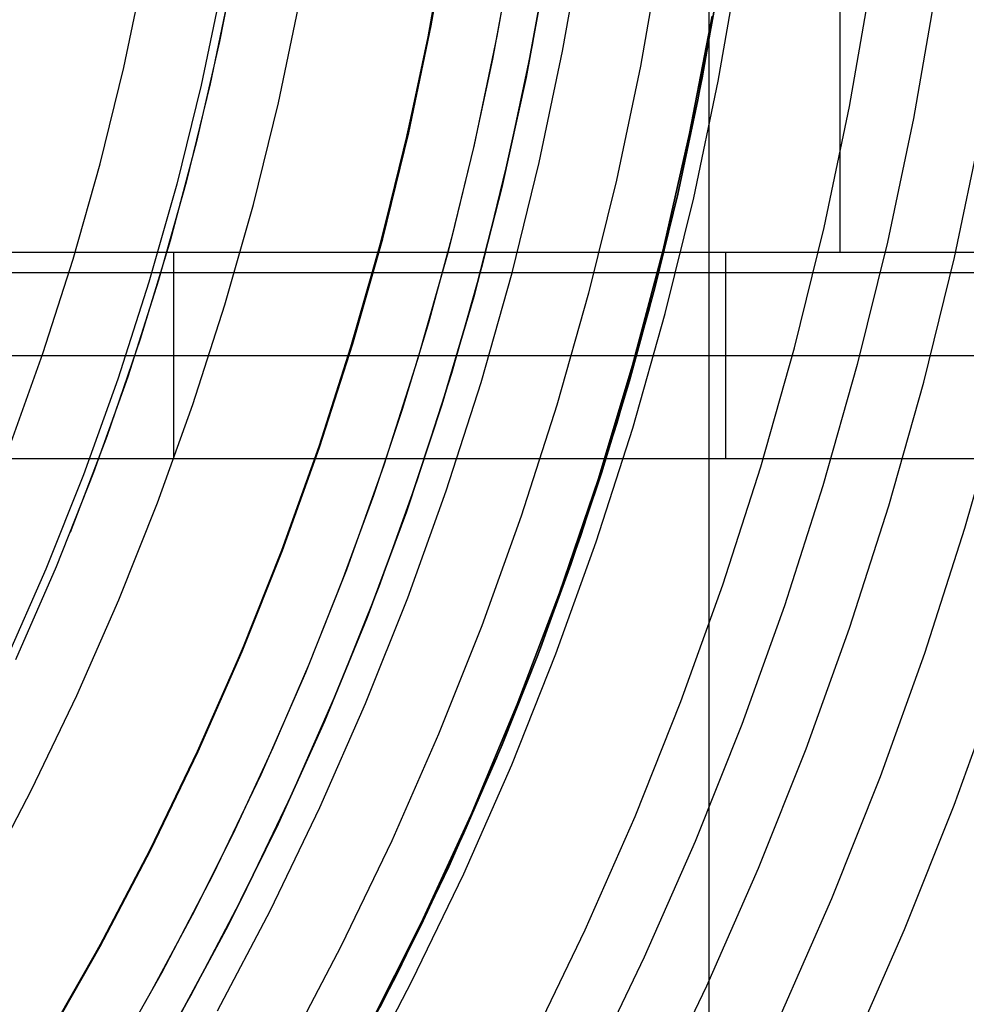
# Model space of a CAD drawing. Header units: millimetres. Extents: x 9001 to 10165, y -167 to 850.
# Tile 154 of 216: x 9621 to 9635, y 460 to 474. Entities that reach past the tile are written whole.
import ezdxf

# ---------------------------------------------------------------- set-up
doc = ezdxf.new("R2010")
doc.units = ezdxf.units.MM
for name, color, linetype in [('1', 7, 'Continuous'), ('COLOR EXT', 7, 'Continuous'), ('luz', 7, 'Continuous'), ('PLASTICO NEGRO', 7, 'Continuous')]:
    doc.layers.add(name, color=color, linetype=linetype)

msp = doc.modelspace()

# ---------------------------------------------------------------- linework, layer by layer
at = {"layer": '1', "color": 7, "true_color": 0xf4f4f4}
for p, q in [((9632.889, 479.846, 279.75), (9632.889, 470.87, 279.75)), ((9623.194, 470.87, 266.799), (9612.496, 470.87, 231.75)), ((9642.536, 470.87, 279.75), (9616.695, 470.87, 279.75)), ((9623.194, 470.87, 266.799), (9623.194, 467.87, 266.799)), ((9623.283, 470.87, 267.074), (9623.194, 470.87, 266.799)), ((9623.382, 470.87, 267.346), (9623.283, 470.87, 267.074)), ((9623.49, 470.87, 267.615), (9623.382, 470.87, 267.346)), ((9623.607, 470.87, 267.88), (9623.49, 470.87, 267.615)), ((9623.733, 470.87, 268.14), (9623.607, 470.87, 267.88)), ((9623.868, 470.87, 268.396), (9623.733, 470.87, 268.14)), ((9624.012, 470.87, 268.647), (9623.868, 470.87, 268.396)), ((9624.165, 470.87, 268.893), (9624.012, 470.87, 268.647)), ((9624.326, 470.87, 269.134), (9624.165, 470.87, 268.893)), ((9624.495, 470.87, 269.369), (9624.326, 470.87, 269.134)), ((9624.672, 470.87, 269.598), (9624.495, 470.87, 269.369)), ((9624.856, 470.87, 269.821), (9624.672, 470.87, 269.598)), ((9625.049, 470.87, 270.038), (9624.856, 470.87, 269.821)), ((9625.249, 470.87, 270.247), (9625.049, 470.87, 270.038)), ((9625.455, 470.87, 270.45), (9625.249, 470.87, 270.247)), ((9625.669, 470.87, 270.645), (9625.455, 470.87, 270.45)), ((9625.889, 470.87, 270.833), (9625.669, 470.87, 270.645)), ((9626.116, 470.87, 271.013), (9625.889, 470.87, 270.833)), ((9626.349, 470.87, 271.185), (9626.116, 470.87, 271.013)), ((9626.587, 470.87, 271.35), (9626.349, 470.87, 271.185)), ((9626.831, 470.87, 271.505), (9626.587, 470.87, 271.35)), ((9627.08, 470.87, 271.653), (9626.831, 470.87, 271.505)), ((9627.335, 470.87, 271.791), (9627.08, 470.87, 271.653)), ((9627.593, 470.87, 271.921), (9627.335, 470.87, 271.791)), ((9627.516, 470.87, 271.884), (9627.516, 470.87, 279.75)), ((9627.856, 470.87, 272.042), (9627.593, 470.87, 271.921)), ((9628.123, 470.87, 272.154), (9627.856, 470.87, 272.042)), ((9628.394, 470.87, 272.256), (9628.123, 470.87, 272.154)), ((9628.668, 470.87, 272.349), (9628.394, 470.87, 272.256)), ((9628.946, 470.87, 272.433), (9628.668, 470.87, 272.349)), ((9629.226, 470.87, 272.507), (9628.946, 470.87, 272.433)), ((9629.508, 470.87, 272.571), (9629.226, 470.87, 272.507)), ((9629.792, 470.87, 272.626), (9629.508, 470.87, 272.571)), ((9630.078, 470.87, 272.67), (9629.792, 470.87, 272.626)), ((9630.366, 470.87, 272.705), (9630.078, 470.87, 272.67)), ((9630.654, 470.87, 272.73), (9630.366, 470.87, 272.705)), ((9630.943, 470.87, 272.745), (9630.654, 470.87, 272.73)), ((9631.233, 470.87, 272.75), (9630.943, 470.87, 272.745)), ((9641.428, 470.87, 272.75), (9631.233, 470.87, 272.75)), ((9631.233, 467.87, 272.75), (9631.233, 470.87, 272.75)), ((9643.512, 470.573, 282.75), (9612.942, 470.573, 282.75)), ((9612.495, 469.37, 231.75), (9623.194, 469.37, 266.799)), ((9623.194, 469.37, 266.799), (9623.283, 469.37, 267.074)), ((9623.283, 469.37, 267.074), (9623.382, 469.37, 267.346)), ((9623.382, 469.37, 267.346), (9623.49, 469.37, 267.615)), ((9623.49, 469.37, 267.615), (9623.607, 469.37, 267.88)), ((9623.607, 469.37, 267.88), (9623.733, 469.37, 268.14)), ((9623.733, 469.37, 268.14), (9623.868, 469.37, 268.396)), ((9623.868, 469.37, 268.396), (9624.012, 469.37, 268.647)), ((9624.012, 469.37, 268.647), (9624.165, 469.37, 268.893)), ((9624.165, 469.37, 268.893), (9624.326, 469.37, 269.134)), ((9624.326, 469.37, 269.134), (9624.495, 469.37, 269.369)), ((9624.495, 469.37, 269.369), (9624.672, 469.37, 269.598)), ((9624.672, 469.37, 269.598), (9624.856, 469.37, 269.821)), ((9624.856, 469.37, 269.821), (9625.049, 469.37, 270.038)), ((9625.049, 469.37, 270.038), (9625.249, 469.37, 270.247)), ((9625.249, 469.37, 270.247), (9625.455, 469.37, 270.45)), ((9625.455, 469.37, 270.45), (9625.669, 469.37, 270.645)), ((9625.669, 469.37, 270.645), (9625.889, 469.37, 270.833)), ((9625.889, 469.37, 270.833), (9626.116, 469.37, 271.013)), ((9626.116, 469.37, 271.013), (9626.349, 469.37, 271.185)), ((9626.349, 469.37, 271.185), (9626.587, 469.37, 271.35)), ((9626.587, 469.37, 271.35), (9626.831, 469.37, 271.505)), ((9626.831, 469.37, 271.505), (9627.08, 469.37, 271.653)), ((9627.08, 469.37, 271.653), (9627.335, 469.37, 271.791)), ((9627.335, 469.37, 271.791), (9627.593, 469.37, 271.921)), ((9627.593, 469.37, 271.921), (9627.856, 469.37, 272.042)), ((9627.856, 469.37, 272.042), (9628.123, 469.37, 272.154)), ((9628.123, 469.37, 272.154), (9628.394, 469.37, 272.256)), ((9628.394, 469.37, 272.256), (9628.668, 469.37, 272.349)), ((9628.668, 469.37, 272.349), (9628.946, 469.37, 272.433)), ((9628.946, 469.37, 272.433), (9629.226, 469.37, 272.507)), ((9629.226, 469.37, 272.507), (9629.508, 469.37, 272.571)), ((9629.508, 469.37, 272.571), (9629.792, 469.37, 272.626)), ((9629.792, 469.37, 272.626), (9630.078, 469.37, 272.67)), ((9630.078, 469.37, 272.67), (9630.366, 469.37, 272.705)), ((9630.366, 469.37, 272.705), (9630.654, 469.37, 272.73)), ((9630.654, 469.37, 272.73), (9630.943, 469.37, 272.745)), ((9630.943, 469.37, 272.745), (9631.233, 469.37, 272.75)), ((9631.233, 469.37, 272.75), (9641.428, 469.37, 272.75)), ((9612.495, 467.87, 231.75), (9623.194, 467.87, 266.799)), ((9620.942, 467.87, 282.75), (9642.536, 467.87, 282.75)), ((9623.194, 467.87, 266.799), (9623.283, 467.87, 267.074)), ((9623.283, 467.87, 267.074), (9623.382, 467.87, 267.346)), ((9623.382, 467.87, 267.346), (9623.49, 467.87, 267.615)), ((9623.49, 467.87, 267.615), (9623.607, 467.87, 267.88)), ((9623.607, 467.87, 267.88), (9623.733, 467.87, 268.14)), ((9623.733, 467.87, 268.14), (9623.868, 467.87, 268.396)), ((9623.868, 467.87, 268.396), (9624.012, 467.87, 268.647)), ((9624.012, 467.87, 268.647), (9624.165, 467.87, 268.893)), ((9624.165, 467.87, 268.893), (9624.326, 467.87, 269.134)), ((9624.326, 467.87, 269.134), (9624.495, 467.87, 269.369)), ((9624.495, 467.87, 269.369), (9624.672, 467.87, 269.598)), ((9624.672, 467.87, 269.598), (9624.856, 467.87, 269.821)), ((9624.856, 467.87, 269.821), (9625.049, 467.87, 270.038)), ((9625.049, 467.87, 270.038), (9625.249, 467.87, 270.247)), ((9625.249, 467.87, 270.247), (9625.455, 467.87, 270.45)), ((9625.455, 467.87, 270.45), (9625.669, 467.87, 270.645)), ((9625.508, 467.87, 270.499), (9625.508, 467.87, 282.75)), ((9625.669, 467.87, 270.645), (9625.889, 467.87, 270.833)), ((9625.889, 467.87, 270.833), (9626.116, 467.87, 271.013)), ((9626.116, 467.87, 271.013), (9626.349, 467.87, 271.185)), ((9626.349, 467.87, 271.185), (9626.587, 467.87, 271.35)), ((9626.587, 467.87, 271.35), (9626.831, 467.87, 271.505)), ((9626.831, 467.87, 271.505), (9627.08, 467.87, 271.653)), ((9627.08, 467.87, 271.653), (9627.335, 467.87, 271.791)), ((9627.335, 467.87, 271.791), (9627.593, 467.87, 271.921)), ((9627.593, 467.87, 271.921), (9627.856, 467.87, 272.042)), ((9627.856, 467.87, 272.042), (9628.123, 467.87, 272.154)), ((9628.123, 467.87, 272.154), (9628.394, 467.87, 272.256)), ((9628.394, 467.87, 272.256), (9628.668, 467.87, 272.349)), ((9628.668, 467.87, 272.349), (9628.946, 467.87, 272.433)), ((9628.946, 467.87, 272.433), (9629.226, 467.87, 272.507)), ((9629.226, 467.87, 272.507), (9629.508, 467.87, 272.571)), ((9629.508, 467.87, 272.571), (9629.792, 467.87, 272.626)), ((9629.792, 467.87, 272.626), (9630.078, 467.87, 272.67)), ((9630.078, 467.87, 272.67), (9630.366, 467.87, 272.705)), ((9630.366, 467.87, 272.705), (9630.654, 467.87, 272.73)), ((9630.654, 467.87, 272.73), (9630.943, 467.87, 272.745)), ((9630.943, 467.87, 272.745), (9631.233, 467.87, 272.75)), ((9631.233, 467.87, 272.75), (9641.428, 467.87, 272.75))]:
    msp.add_line(p, q, dxfattribs=at)
at = {"layer": '1', "color": 250, "true_color": 0x111111}
for p, q in [((9626.931, 474.167, 89.131), (9627.204, 475.731, 89.131)), ((9627.204, 475.731, 92.4), (9626.931, 474.167, 92.4)), ((9628.176, 475.606, 89.131), (9627.9, 474.014, 89.131)), ((9628.694, 475.497, 228.525), (9628.412, 473.882, 228.525)), ((9624.146, 475.407, 98.631), (9623.862, 473.939, 98.631)), ((9627.138, 475.352, 95.668), (9626.868, 473.87, 95.668)), ((9631.182, 475.108, 75.162), (9630.885, 473.407, 75.162)), ((9628.073, 474.979, 89.131), (9627.835, 473.683, 89.131)), ((9624.029, 474.77, 98.631), (9623.727, 473.324, 98.631)), ((9634.275, 474.623, 61.1), (9633.96, 472.815, 61.1)), ((9630.822, 473.089, 64.238), (9631.076, 474.469, 64.238)), ((9631.076, 474.469, 86.085), (9630.822, 473.089, 86.085)), ((9626.605, 472.613, 89.131), (9626.931, 474.167, 89.131)), ((9626.931, 474.167, 92.4), (9626.605, 472.613, 92.4)), ((9623.862, 473.939, 98.631), (9623.527, 472.481, 98.631)), ((9627.9, 474.014, 89.131), (9627.569, 472.433, 89.131)), ((9626.868, 473.87, 95.668), (9626.549, 472.399, 95.668)), ((9628.412, 473.882, 228.525), (9628.075, 472.277, 228.525)), ((9627.835, 473.683, 89.131), (9627.56, 472.395, 89.131)), ((9630.885, 473.407, 75.162), (9630.53, 471.717, 75.162)), ((9623.727, 473.324, 98.631), (9623.376, 471.889, 98.631)), ((9630.53, 471.717, 64.238), (9630.822, 473.089, 64.238)), ((9630.822, 473.089, 86.085), (9630.53, 471.717, 86.085)), ((9633.96, 472.815, 61.1), (9633.583, 471.02, 61.1)), ((9626.225, 471.072, 89.131), (9626.605, 472.613, 89.131)), ((9626.605, 472.613, 92.4), (9626.225, 471.072, 92.4)), ((9623.527, 472.481, 98.631), (9623.142, 471.036, 98.631)), ((9626.549, 472.399, 95.668), (9626.184, 470.938, 95.668)), ((9627.569, 472.433, 89.131), (9627.184, 470.865, 89.131)), ((9627.56, 472.395, 89.131), (9627.249, 471.115, 89.131)), ((9628.075, 472.277, 228.525), (9627.683, 470.685, 228.525)), ((9623.376, 471.889, 98.631), (9622.975, 470.467, 98.631)), ((9630.53, 471.717, 75.162), (9630.117, 470.041, 75.162)), ((9630.199, 470.354, 64.238), (9630.53, 471.717, 64.238)), ((9630.53, 471.717, 86.085), (9630.199, 470.354, 86.085)), ((9623.142, 471.036, 98.631), (9622.706, 469.606, 98.631)), ((9625.792, 469.544, 89.131), (9626.225, 471.072, 89.131)), ((9626.225, 471.072, 92.4), (9625.792, 469.544, 92.4)), ((9627.249, 471.115, 89.131), (9626.902, 469.844, 89.131)), ((9626.184, 470.938, 95.668), (9625.771, 469.491, 95.668)), ((9633.583, 471.02, 61.1), (9633.144, 469.238, 61.1)), ((9627.184, 470.865, 89.131), (9626.745, 469.31, 89.131)), ((9627.683, 470.685, 228.525), (9627.236, 469.108, 228.525)), ((9622.975, 470.467, 98.631), (9622.526, 469.06, 98.631)), ((9629.829, 469.001, 64.238), (9630.199, 470.354, 64.238)), ((9630.199, 470.354, 86.085), (9629.829, 469.001, 86.085)), ((9630.117, 470.041, 75.162), (9629.646, 468.38, 75.162)), ((9626.902, 469.844, 89.131), (9626.519, 468.583, 89.131)), ((9622.706, 469.606, 98.631), (9622.221, 468.191, 98.631)), ((9625.306, 468.033, 89.131), (9625.792, 469.544, 89.131)), ((9625.792, 469.544, 92.4), (9625.306, 468.033, 92.4)), ((9625.771, 469.491, 95.668), (9625.312, 468.058, 95.668)), ((9626.745, 469.31, 89.131), (9626.253, 467.772, 89.131)), ((9633.144, 469.238, 61.1), (9632.643, 467.473, 61.1)), ((9622.526, 469.06, 98.631), (9622.028, 467.669, 98.631)), ((9627.236, 469.108, 228.525), (9626.734, 467.547, 228.525)), ((9629.421, 467.658, 64.238), (9629.829, 469.001, 64.238)), ((9629.829, 469.001, 86.085), (9629.421, 467.658, 86.085)), ((9626.519, 468.583, 89.131), (9626.101, 467.334, 89.131)), ((9629.646, 468.38, 75.162), (9629.118, 466.736, 75.162)), ((9622.221, 468.191, 98.631), (9621.688, 466.794, 98.631)), ((9624.769, 466.539, 89.131), (9625.306, 468.033, 89.131)), ((9625.306, 468.033, 92.4), (9624.769, 466.539, 92.4)), ((9625.312, 468.058, 95.668), (9624.806, 466.641, 95.668)), ((9626.253, 467.772, 89.131), (9625.708, 466.251, 89.131)), ((9622.028, 467.669, 98.631), (9621.484, 466.296, 98.631)), ((9628.976, 466.328, 64.238), (9629.421, 467.658, 64.238)), ((9629.421, 467.658, 86.085), (9628.976, 466.328, 86.085)), ((9626.734, 467.547, 228.525), (9626.179, 466.004, 228.525)), ((9632.643, 467.473, 61.1), (9632.083, 465.726, 61.1)), ((9626.101, 467.334, 89.131), (9625.648, 466.096, 89.131)), ((9629.118, 466.736, 75.162), (9628.534, 465.111, 75.162)), ((9624.806, 466.641, 95.668), (9624.254, 465.241, 95.668)), ((9624.181, 465.064, 89.131), (9624.769, 466.539, 89.131)), ((9624.769, 466.539, 92.4), (9624.181, 465.064, 92.4)), ((9628.493, 465.01, 64.238), (9628.976, 466.328, 64.238)), ((9628.976, 466.328, 86.085), (9628.493, 465.01, 86.085)), ((9621.484, 466.296, 98.631), (9620.892, 464.943, 98.631)), ((9625.708, 466.251, 89.131), (9625.112, 464.75, 89.131)), ((9625.648, 466.096, 89.131), (9625.16, 464.872, 89.131)), ((9626.179, 466.004, 228.525), (9625.572, 464.481, 228.525)), ((9632.083, 465.726, 61.1), (9631.462, 464, 61.1)), ((9624.254, 465.241, 95.668), (9623.657, 463.861, 95.668)), ((9623.542, 463.611, 89.131), (9624.181, 465.064, 89.131)), ((9624.181, 465.064, 92.4), (9623.542, 463.611, 92.4)), ((9628.534, 465.111, 75.162), (9627.894, 463.508, 75.162)), ((9627.974, 463.706, 64.238), (9628.493, 465.01, 64.238)), ((9628.493, 465.01, 86.085), (9627.974, 463.706, 86.085)), ((9625.112, 464.75, 89.131), (9624.464, 463.27, 89.131)), ((9625.16, 464.872, 89.131), (9624.639, 463.662, 89.131)), ((9625.572, 464.481, 228.525), (9624.912, 462.98, 228.525)), ((9631.462, 464, 61.1), (9630.782, 462.296, 61.1)), ((9623.657, 463.861, 95.668), (9623.015, 462.502, 95.668)), ((9622.853, 462.181, 89.131), (9623.542, 463.611, 89.131)), ((9623.542, 463.611, 92.4), (9622.853, 462.181, 92.4)), ((9624.639, 463.662, 89.131), (9624.084, 462.467, 89.131)), ((9627.419, 462.418, 64.238), (9627.974, 463.706, 64.238)), ((9627.974, 463.706, 86.085), (9627.419, 462.418, 86.085)), ((9627.894, 463.508, 75.162), (9627.199, 461.927, 75.162)), ((9624.464, 463.27, 89.131), (9623.765, 461.814, 89.131)), ((9624.912, 462.98, 228.525), (9624.2, 461.503, 228.525)), ((9623.015, 462.502, 95.668), (9622.328, 461.165, 95.668)), ((9624.084, 462.467, 89.131), (9623.496, 461.288, 89.131)), ((9626.828, 461.145, 64.238), (9627.419, 462.418, 64.238)), ((9627.419, 462.418, 86.085), (9626.828, 461.145, 86.085)), ((9630.782, 462.296, 61.1), (9630.043, 460.616, 61.1)), ((9622.115, 460.775, 89.131), (9622.853, 462.181, 89.131)), ((9622.853, 462.181, 92.4), (9622.115, 460.775, 92.4)), ((9627.199, 461.927, 75.162), (9626.45, 460.371, 75.162)), ((9623.765, 461.814, 89.131), (9623.017, 460.382, 89.131)), ((9624.2, 461.503, 228.525), (9623.438, 460.051, 228.525)), ((9622.328, 461.165, 95.668), (9621.596, 459.853, 95.668)), ((9623.496, 461.288, 89.131), (9622.875, 460.125, 89.131)), ((9626.202, 459.889, 64.238), (9626.828, 461.145, 64.238)), ((9626.828, 461.145, 86.085), (9626.202, 459.889, 86.085)), ((9621.329, 459.396, 89.131), (9622.115, 460.775, 89.131)), ((9622.115, 460.775, 92.4), (9621.329, 459.396, 92.4)), ((9630.043, 460.616, 61.1), (9629.248, 458.963, 61.1)), ((9623.017, 460.382, 89.131), (9622.22, 458.977, 89.131)), ((9626.45, 460.371, 75.162), (9625.647, 458.843, 75.162)), ((9622.875, 460.125, 89.131), (9622.222, 458.981, 89.131)), ((9623.438, 460.051, 228.525), (9622.627, 458.627, 228.525))]:
    msp.add_line(p, q, dxfattribs=at)
at = {"layer": '1', "color": 29, "true_color": 0x4d342b}
for p, q in [((9630.704, 472.601, 70.562), (9631.031, 474.308, 70.562)), ((9631.031, 474.308, 76.062), (9630.704, 472.601, 76.062)), ((9630.704, 472.601, 34.462), (9631.031, 474.308, 34.462)), ((9631.031, 474.308, 42.462), (9630.704, 472.601, 42.462)), ((9631.031, 474.308, 73.312), (9630.704, 472.601, 73.312)), ((9631.031, 474.308, 38.462), (9630.704, 472.601, 38.462)), ((9630.319, 470.907, 70.562), (9630.704, 472.601, 70.562)), ((9630.704, 472.601, 76.062), (9630.319, 470.907, 76.062)), ((9630.319, 470.907, 34.462), (9630.704, 472.601, 34.462)), ((9630.704, 472.601, 42.462), (9630.319, 470.907, 42.462)), ((9630.704, 472.601, 73.312), (9630.319, 470.907, 73.312)), ((9630.704, 472.601, 38.462), (9630.319, 470.907, 38.462)), ((9629.874, 469.227, 70.562), (9630.319, 470.907, 70.562)), ((9630.319, 470.907, 76.062), (9629.874, 469.227, 76.062)), ((9629.874, 469.227, 34.462), (9630.319, 470.907, 34.462)), ((9630.319, 470.907, 42.462), (9629.874, 469.227, 42.462)), ((9630.319, 470.907, 73.312), (9629.874, 469.227, 73.312)), ((9630.319, 470.907, 38.462), (9629.874, 469.227, 38.462)), ((9629.372, 467.563, 70.562), (9629.874, 469.227, 70.562)), ((9629.874, 469.227, 76.062), (9629.372, 467.563, 76.062)), ((9629.372, 467.563, 34.462), (9629.874, 469.227, 34.462)), ((9629.874, 469.227, 42.462), (9629.372, 467.563, 42.462)), ((9629.874, 469.227, 73.312), (9629.372, 467.563, 73.312)), ((9629.874, 469.227, 38.462), (9629.372, 467.563, 38.462)), ((9628.812, 465.918, 70.562), (9629.372, 467.563, 70.562)), ((9629.372, 467.563, 76.062), (9628.812, 465.918, 76.062)), ((9628.812, 465.918, 34.462), (9629.372, 467.563, 34.462)), ((9629.372, 467.563, 42.462), (9628.812, 465.918, 42.462)), ((9629.372, 467.563, 73.312), (9628.812, 465.918, 73.312)), ((9629.372, 467.563, 38.462), (9628.812, 465.918, 38.462)), ((9628.196, 464.294, 70.562), (9628.812, 465.918, 70.562)), ((9628.812, 465.918, 76.062), (9628.196, 464.294, 76.062)), ((9628.196, 464.294, 34.462), (9628.812, 465.918, 34.462)), ((9628.812, 465.918, 42.462), (9628.196, 464.294, 42.462)), ((9628.812, 465.918, 73.312), (9628.196, 464.294, 73.312)), ((9628.812, 465.918, 38.462), (9628.196, 464.294, 38.462)), ((9627.523, 462.692, 70.562), (9628.196, 464.294, 70.562)), ((9628.196, 464.294, 76.062), (9627.523, 462.692, 76.062)), ((9627.523, 462.692, 34.462), (9628.196, 464.294, 34.462)), ((9628.196, 464.294, 42.462), (9627.523, 462.692, 42.462)), ((9628.196, 464.294, 73.312), (9627.523, 462.692, 73.312)), ((9628.196, 464.294, 38.462), (9627.523, 462.692, 38.462)), ((9626.795, 461.114, 70.562), (9627.523, 462.692, 70.562)), ((9627.523, 462.692, 76.062), (9626.795, 461.114, 76.062)), ((9626.795, 461.114, 34.462), (9627.523, 462.692, 34.462)), ((9627.523, 462.692, 42.462), (9626.795, 461.114, 42.462)), ((9627.523, 462.692, 73.312), (9626.795, 461.114, 73.312)), ((9627.523, 462.692, 38.462), (9626.795, 461.114, 38.462)), ((9626.012, 459.562, 70.562), (9626.795, 461.114, 70.562)), ((9626.795, 461.114, 76.062), (9626.012, 459.562, 76.062)), ((9626.012, 459.562, 34.462), (9626.795, 461.114, 34.462)), ((9626.795, 461.114, 42.462), (9626.012, 459.562, 42.462)), ((9626.795, 461.114, 73.312), (9626.012, 459.562, 73.312)), ((9626.795, 461.114, 38.462), (9626.012, 459.562, 38.462))]:
    msp.add_line(p, q, dxfattribs=at)
at = {"layer": 'COLOR EXT', "color": 30, "true_color": 0xff8d00}
msp.add_line((9630.987, 435.043, 21.262), (9630.987, 481.846, 21.262), dxfattribs=at)
at = {"layer": 'luz', "color": 7, "true_color": 0xffffff}
for p, q in [((9626.944, 474.164, -24.628), (9627.216, 475.729, -24.628)), ((9628.856, 473.797, -25.691), (9629.14, 475.427, -25.691)), ((9630.279, 475.249, -25.384), (9629.988, 473.579, -25.384)), ((9631.12, 473.362, -25.076), (9631.418, 475.071, -25.076)), ((9622.471, 473.557, -24.18), (9622.767, 474.967, -24.18)), ((9633.032, 472.994, -26.139), (9633.342, 474.769, -26.139)), ((9623.899, 474.749, -23.873), (9623.595, 473.3, -23.873)), ((9624.719, 473.043, -23.565), (9625.031, 474.532, -23.565)), ((9626.617, 472.61, -24.628), (9626.944, 474.164, -24.628)), ((9628.515, 472.177, -25.691), (9628.856, 473.797, -25.691)), ((9622.126, 472.157, -24.18), (9622.471, 473.557, -24.18)), ((9629.988, 473.579, -25.384), (9629.639, 471.92, -25.384)), ((9630.763, 471.664, -25.076), (9631.12, 473.362, -25.076)), ((9623.595, 473.3, -23.873), (9623.24, 471.862, -23.873)), ((9624.355, 471.567, -23.565), (9624.719, 473.043, -23.565)), ((9632.661, 471.231, -26.139), (9633.032, 472.994, -26.139)), ((9626.237, 471.068, -24.628), (9626.617, 472.61, -24.628)), ((9634.56, 470.797, -27.202), (9634.944, 472.627, -27.202)), ((9621.733, 470.771, -24.18), (9622.126, 472.157, -24.18)), ((9628.119, 470.57, -25.691), (9628.515, 472.177, -25.691)), ((9629.639, 471.92, -25.384), (9629.234, 470.275, -25.384)), ((9623.24, 471.862, -23.873), (9622.836, 470.437, -23.873)), ((9630.348, 469.979, -25.076), (9630.763, 471.664, -25.076)), ((9623.94, 470.104, -23.565), (9624.355, 471.567, -23.565)), ((9632.23, 469.481, -26.139), (9632.661, 471.231, -26.139)), ((9625.804, 469.541, -24.628), (9626.237, 471.068, -24.628)), ((9621.292, 469.399, -24.18), (9621.733, 470.771, -24.18)), ((9634.112, 468.982, -27.202), (9634.56, 470.797, -27.202)), ((9627.668, 468.977, -25.691), (9628.119, 470.57, -25.691)), ((9622.836, 470.437, -23.873), (9622.384, 469.027, -23.873)), ((9629.234, 470.275, -25.384), (9628.771, 468.644, -25.384)), ((9623.475, 468.656, -23.565), (9623.94, 470.104, -23.565)), ((9629.875, 468.31, -25.076), (9630.348, 469.979, -25.076)), ((9625.318, 468.029, -24.628), (9625.804, 469.541, -24.628)), ((9631.739, 467.747, -26.139), (9632.23, 469.481, -26.139)), ((9620.804, 468.042, -24.18), (9621.292, 469.399, -24.18)), ((9622.384, 469.027, -23.873), (9621.882, 467.634, -23.873)), ((9627.162, 467.401, -25.691), (9627.668, 468.977, -25.691)), ((9633.603, 467.184, -27.202), (9634.112, 468.982, -27.202)), ((9622.96, 467.225, -23.565), (9623.475, 468.656, -23.565)), ((9628.771, 468.644, -25.384), (9628.253, 467.03, -25.384)), ((9635.227, 468.687, -26.895), (9634.706, 466.851, -26.895)), ((9629.345, 466.659, -25.076), (9629.875, 468.31, -25.076)), ((9624.781, 466.534, -24.628), (9625.318, 468.029, -24.628)), ((9631.188, 466.031, -26.139), (9631.739, 467.747, -26.139)), ((9621.882, 467.634, -23.873), (9621.333, 466.258, -23.873)), ((9626.602, 465.844, -25.691), (9627.162, 467.401, -25.691)), ((9622.397, 465.812, -23.565), (9622.96, 467.225, -23.565)), ((9633.031, 465.404, -27.202), (9633.603, 467.184, -27.202)), ((9628.253, 467.03, -25.384), (9627.68, 465.435, -25.384)), ((9634.706, 466.851, -26.895), (9634.123, 465.033, -26.895)), ((9628.758, 465.026, -25.076), (9629.345, 466.659, -25.076)), ((9624.192, 465.06, -24.628), (9624.781, 466.534, -24.628)), ((9621.333, 466.258, -23.873), (9620.737, 464.902, -23.873)), ((9630.578, 464.336, -26.139), (9631.188, 466.031, -26.139)), ((9621.785, 464.42, -23.565), (9622.397, 465.812, -23.565)), ((9625.988, 464.307, -25.691), (9626.602, 465.844, -25.691)), ((9627.68, 465.435, -25.384), (9627.051, 463.861, -25.384)), ((9632.399, 463.645, -27.202), (9633.031, 465.404, -27.202)), ((9623.553, 463.606, -24.628), (9624.192, 465.06, -24.628)), ((9628.114, 463.415, -25.076), (9628.758, 465.026, -25.076)), ((9634.123, 465.033, -26.895), (9633.477, 463.237, -26.895)), ((9634.555, 462.828, -26.587), (9635.214, 464.662, -26.587)), ((9621.125, 463.05, -23.565), (9621.785, 464.42, -23.565)), ((9625.322, 462.791, -25.691), (9625.988, 464.307, -25.691)), ((9629.91, 462.662, -26.139), (9630.578, 464.336, -26.139)), ((9627.051, 463.861, -25.384), (9626.369, 462.309, -25.384)), ((9622.864, 462.175, -24.628), (9623.553, 463.606, -24.628)), ((9631.706, 461.909, -27.202), (9632.399, 463.645, -27.202)), ((9627.416, 461.827, -25.076), (9628.114, 463.415, -25.076)), ((9633.477, 463.237, -26.895), (9632.769, 461.464, -26.895)), ((9620.418, 461.704, -23.565), (9621.125, 463.05, -23.565)), ((9624.604, 461.3, -25.691), (9625.322, 462.791, -25.691)), ((9633.832, 461.018, -26.587), (9634.555, 462.828, -26.587)), ((9629.185, 461.013, -26.139), (9629.91, 462.662, -26.139)), ((9626.369, 462.309, -25.384), (9625.634, 460.782, -25.384)), ((9622.126, 460.769, -24.628), (9622.864, 462.175, -24.628)), ((9630.953, 460.198, -27.202), (9631.706, 461.909, -27.202)), ((9626.663, 460.264, -25.076), (9627.416, 461.827, -25.076)), ((9632.769, 461.464, -26.895), (9632.001, 459.716, -26.895)), ((9623.834, 459.835, -25.691), (9624.604, 461.3, -25.691)), ((9628.403, 459.389, -26.139), (9629.185, 461.013, -26.139)), ((9633.048, 459.234, -26.587), (9633.832, 461.018, -26.587)), ((9621.34, 459.389, -24.628), (9622.126, 460.769, -24.628)), ((9625.634, 460.782, -25.384), (9624.846, 459.281, -25.384)), ((9625.857, 458.728, -25.076), (9626.663, 460.264, -25.076)), ((9630.142, 458.514, -27.202), (9630.953, 460.198, -27.202))]:
    msp.add_line(p, q, dxfattribs=at)
at = {"layer": 'PLASTICO NEGRO', "color": 254, "true_color": 0xcad1ee}
for p, q in [((9628.324, 473.415, 33.562), (9628.622, 475.027, 33.562)), ((9628.622, 475.027, 35.062), (9628.324, 473.415, 35.062)), ((9628.324, 473.415, 34.312), (9628.622, 475.027, 34.312)), ((9627.971, 471.813, 33.562), (9628.324, 473.415, 33.562)), ((9628.324, 473.415, 35.062), (9627.971, 471.813, 35.062)), ((9627.971, 471.813, 34.312), (9628.324, 473.415, 34.312)), ((9627.563, 470.225, 33.562), (9627.971, 471.813, 33.562)), ((9627.971, 471.813, 35.062), (9627.563, 470.225, 35.062)), ((9627.563, 470.225, 34.312), (9627.971, 471.813, 34.312)), ((9627.1, 468.652, 33.562), (9627.563, 470.225, 33.562)), ((9627.563, 470.225, 35.062), (9627.1, 468.652, 35.062)), ((9627.1, 468.652, 34.312), (9627.563, 470.225, 34.312)), ((9626.583, 467.096, 33.562), (9627.1, 468.652, 33.562)), ((9627.1, 468.652, 35.062), (9626.583, 467.096, 35.062)), ((9626.583, 467.096, 34.312), (9627.1, 468.652, 34.312)), ((9626.013, 465.559, 33.562), (9626.583, 467.096, 33.562)), ((9626.583, 467.096, 35.062), (9626.013, 465.559, 35.062)), ((9626.013, 465.559, 34.312), (9626.583, 467.096, 34.312)), ((9625.39, 464.042, 33.562), (9626.013, 465.559, 33.562)), ((9626.013, 465.559, 35.062), (9625.39, 464.042, 35.062)), ((9625.39, 464.042, 34.312), (9626.013, 465.559, 34.312)), ((9624.715, 462.548, 33.562), (9625.39, 464.042, 33.562)), ((9625.39, 464.042, 35.062), (9624.715, 462.548, 35.062)), ((9624.715, 462.548, 34.312), (9625.39, 464.042, 34.312)), ((9623.988, 461.077, 33.562), (9624.715, 462.548, 33.562)), ((9624.715, 462.548, 35.062), (9623.988, 461.077, 35.062)), ((9623.988, 461.077, 34.312), (9624.715, 462.548, 34.312)), ((9623.212, 459.633, 33.562), (9623.988, 461.077, 33.562)), ((9623.988, 461.077, 35.062), (9623.212, 459.633, 35.062)), ((9623.212, 459.633, 34.312), (9623.988, 461.077, 34.312))]:
    msp.add_line(p, q, dxfattribs=at)

doc.saveas('drawing.dxf')
